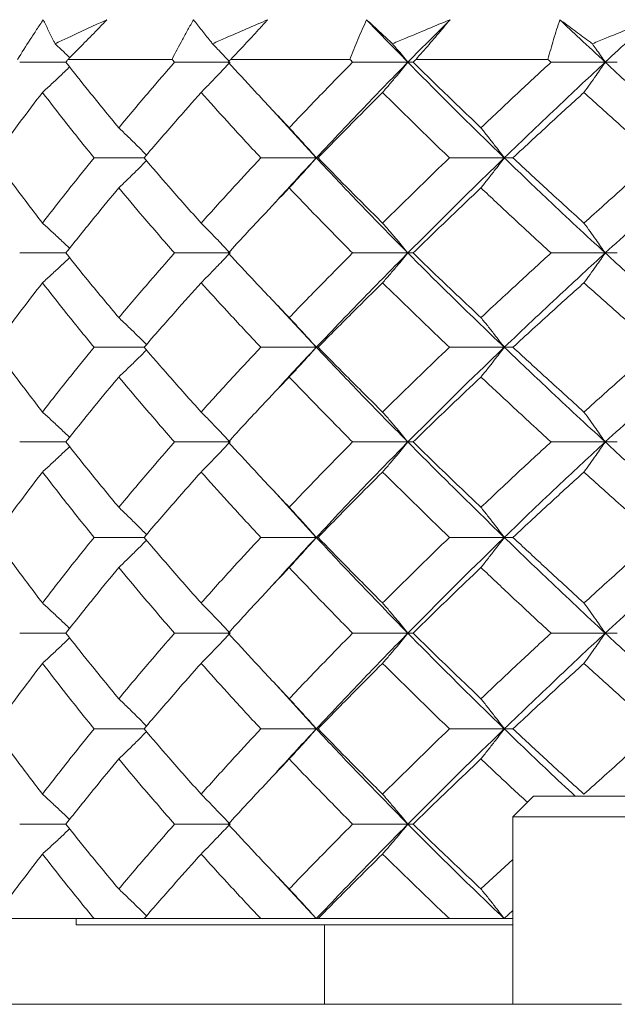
# Model space of a CAD drawing. Header units: inches. Extents: x 1.4 to 30, y 0.7 to 21.5.
# Tile 51 of 93: x 12.205 to 12.432, y 17.285 to 17.657. Entities that reach past the tile are written whole.
import ezdxf

# ---------------------------------------------------------------- set-up
doc = ezdxf.new("R2010")
doc.units = ezdxf.units.IN
doc.header["$MEASUREMENT"] = 0

msp = doc.modelspace()

# ---------------------------------------------------------------- linework, layer by layer
at = {"color": 7, "linetype": 'Continuous', "lineweight": 15}
for p, q in [((12.22374, 17.64191), (12.26307, 17.64191)), ((12.28534, 17.64191), (12.33031, 17.64191)), ((12.35538, 17.64191), (12.40529, 17.64191)), ((12.22289, 17.64082), (12.20543, 17.64082)), ((12.28435, 17.64082), (12.26401, 17.64082)), ((12.35229, 17.64082), (12.33138, 17.64082)), ((12.35229, 17.64082), (12.35427, 17.64082)), ((12.42697, 17.64082), (12.40647, 17.64082)), ((12.42697, 17.64082), (12.43155, 17.64082)), ((12.31766, 17.60465), (12.30132, 17.62249)), ((12.2525, 17.60465), (12.23356, 17.60465)), ((12.31766, 17.60465), (12.29666, 17.60465)), ((12.31766, 17.60465), (12.31832, 17.60465)), ((12.38878, 17.60465), (12.36803, 17.60465)), ((12.38878, 17.60465), (12.39206, 17.60465)), ((12.22289, 17.56868), (12.20543, 17.56868)), ((12.28501, 17.56868), (12.26401, 17.56868)), ((12.35229, 17.56868), (12.33138, 17.56868)), ((12.35229, 17.56868), (12.35427, 17.56868)), ((12.42697, 17.56868), (12.40647, 17.56868)), ((12.42697, 17.56868), (12.43155, 17.56868)), ((12.31766, 17.53301), (12.30132, 17.55058)), ((12.2525, 17.53301), (12.23356, 17.53301)), ((12.31766, 17.53301), (12.29666, 17.53301)), ((12.31766, 17.53301), (12.31832, 17.53301)), ((12.38878, 17.53301), (12.36803, 17.53301)), ((12.38878, 17.53301), (12.39206, 17.53301)), ((12.22289, 17.49719), (12.20543, 17.49719)), ((12.28501, 17.49719), (12.26401, 17.49719)), ((12.35229, 17.49719), (12.33138, 17.49719)), ((12.35229, 17.49719), (12.35427, 17.49719)), ((12.42697, 17.49719), (12.40647, 17.49719)), ((12.42697, 17.49719), (12.43155, 17.49719)), ((12.31766, 17.4611), (12.30132, 17.47893)), ((12.2525, 17.4611), (12.23356, 17.4611)), ((12.31766, 17.4611), (12.29666, 17.4611)), ((12.31766, 17.4611), (12.31832, 17.4611)), ((12.38878, 17.4611), (12.36803, 17.4611)), ((12.38878, 17.4611), (12.39206, 17.4611)), ((12.22289, 17.42488), (12.20543, 17.42488)), ((12.28501, 17.42488), (12.26401, 17.42488)), ((12.35229, 17.42488), (12.33138, 17.42488)), ((12.35229, 17.42488), (12.35427, 17.42488)), ((12.42697, 17.42488), (12.40647, 17.42488)), ((12.42697, 17.42488), (12.43155, 17.42488)), ((12.31766, 17.38868), (12.30132, 17.40654)), ((12.2525, 17.38868), (12.23356, 17.38868)), ((12.31766, 17.38868), (12.29666, 17.38868)), ((12.31766, 17.38868), (12.31832, 17.38868)), ((12.38878, 17.38868), (12.36803, 17.38868)), ((12.38878, 17.38868), (12.39206, 17.38868)), ((12.39987, 17.36324), (12.392, 17.35537)), ((12.39987, 17.36324), (12.53373, 17.36324)), ((12.392, 17.35537), (12.392, 17.2845)), ((12.392, 17.35537), (12.5416, 17.35537)), ((12.22289, 17.35265), (12.20543, 17.35265)), ((12.28501, 17.35265), (12.26401, 17.35265)), ((12.35229, 17.35265), (12.33138, 17.35265)), ((12.35229, 17.35265), (12.35427, 17.35265)), ((12.37996, 17.32813), (12.392, 17.33932)), ((12.31766, 17.31691), (12.30132, 17.3345)), ((12.38878, 17.31691), (12.392, 17.31994)), ((12.19564, 17.31691), (12.23356, 17.31691)), ((12.2268, 17.31691), (12.2268, 17.3145)), ((12.2268, 17.3145), (12.392, 17.3145)), ((12.23356, 17.31691), (12.2525, 17.31691)), ((12.2525, 17.31691), (12.29666, 17.31691)), ((12.29666, 17.31691), (12.31766, 17.31691)), ((12.31766, 17.31691), (12.31832, 17.31691)), ((12.31832, 17.31691), (12.36803, 17.31691)), ((12.3208, 17.2845), (12.3208, 17.3145)), ((12.36803, 17.31691), (12.38878, 17.31691)), ((12.38878, 17.31691), (12.392, 17.31691)), ((11.89911, 17.2845), (12.43314, 17.2845))]:
    msp.add_line(p, q, dxfattribs=at)
for points, knots in [([(12.20462, 17.64191), (12.2062, 17.6444), (12.20857, 17.64814), (12.21184, 17.65314), (12.21352, 17.65565), (12.21435, 17.65691)], [0, 0, 0, 0, 0.49985, 0.749906, 1, 1, 1, 1]), ([(12.21435, 17.65691), (12.21498, 17.65558), (12.21623, 17.65291), (12.21775, 17.64988), (12.21863, 17.64818), (12.21882, 17.64782)], [0, 0, 0, 0, 0.440572, 0.881144, 1, 1, 1, 1]), ([(12.21882, 17.64782), (12.22033, 17.64853), (12.22683, 17.65156), (12.2334, 17.65458), (12.23845, 17.65691)], [0, 0, 0, 0, 0.231715, 1, 1, 1, 1]), ([(12.23845, 17.65691), (12.23725, 17.65566), (12.23423, 17.65252), (12.22933, 17.64752), (12.2256, 17.64378), (12.22374, 17.64191)], [0, 0, 0, 0, 0.249909, 0.624893, 1, 1, 1, 1]), ([(12.26307, 17.64191), (12.26437, 17.6444), (12.26633, 17.64814), (12.26907, 17.65314), (12.27048, 17.65565), (12.27118, 17.65691)], [0, 0, 0, 0, 0.49985, 0.749906, 1, 1, 1, 1]), ([(12.27118, 17.65691), (12.27221, 17.65558), (12.27426, 17.65291), (12.2767, 17.64988), (12.27809, 17.64818), (12.27838, 17.64782)], [0, 0, 0, 0, 0.440572, 0.881144, 1, 1, 1, 1]), ([(12.27838, 17.64782), (12.27999, 17.64853), (12.28691, 17.65156), (12.29389, 17.65458), (12.29925, 17.65691)], [0, 0, 0, 0, 0.231715, 1, 1, 1, 1]), ([(12.29925, 17.65691), (12.29811, 17.65566), (12.29527, 17.65252), (12.29064, 17.64752), (12.28711, 17.64378), (12.28534, 17.64191)], [0, 0, 0, 0, 0.249909, 0.624893, 1, 1, 1, 1]), ([(12.33031, 17.64191), (12.33132, 17.6444), (12.33283, 17.64814), (12.33499, 17.65314), (12.33612, 17.65565), (12.33668, 17.65691)], [0, 0, 0, 0, 0.49985, 0.749906, 1, 1, 1, 1]), ([(12.33668, 17.65691), (12.33809, 17.65558), (12.34092, 17.65291), (12.34422, 17.64988), (12.3461, 17.64818), (12.3465, 17.64782)], [0, 0, 0, 0, 0.440572, 0.881144, 1, 1, 1, 1]), ([(12.35229, 17.64082), (12.34935, 17.64383), (12.3441, 17.64919), (12.33895, 17.65455), (12.33668, 17.65691)], [0, 0, 0, 0, 0.559972, 1, 1, 1, 1]), ([(12.3465, 17.64782), (12.34818, 17.64853), (12.35541, 17.65156), (12.36268, 17.65458), (12.36827, 17.65691)], [0, 0, 0, 0, 0.231715, 1, 1, 1, 1]), ([(12.35229, 17.64082), (12.35525, 17.64383), (12.36054, 17.64919), (12.36591, 17.65455), (12.36827, 17.65691)], [0, 0, 0, 0, 0.559972, 1, 1, 1, 1]), ([(12.36827, 17.65691), (12.36722, 17.65566), (12.3646, 17.65252), (12.36032, 17.64752), (12.35702, 17.64378), (12.35538, 17.64191)], [0, 0, 0, 0, 0.249909, 0.624893, 1, 1, 1, 1]), ([(12.40529, 17.64191), (12.40599, 17.6444), (12.40703, 17.64814), (12.40858, 17.65314), (12.4094, 17.65565), (12.40981, 17.65691)], [0, 0, 0, 0, 0.49985, 0.749906, 1, 1, 1, 1]), ([(12.40981, 17.65691), (12.41159, 17.65558), (12.41514, 17.65291), (12.41927, 17.64988), (12.4216, 17.64818), (12.4221, 17.64782)], [0, 0, 0, 0, 0.440572, 0.881144, 1, 1, 1, 1]), ([(12.42697, 17.64082), (12.42374, 17.64383), (12.41799, 17.64919), (12.41231, 17.65455), (12.40981, 17.65691)], [0, 0, 0, 0, 0.559972, 1, 1, 1, 1]), ([(12.4221, 17.64782), (12.42382, 17.64853), (12.43125, 17.65156), (12.4387, 17.65458), (12.44443, 17.65691)], [0, 0, 0, 0, 0.231715, 1, 1, 1, 1]), ([(12.42697, 17.64082), (12.43021, 17.64383), (12.43599, 17.64919), (12.44185, 17.65455), (12.44443, 17.65691)], [0, 0, 0, 0, 0.559972, 1, 1, 1, 1]), ([(12.21882, 17.64782), (12.21954, 17.64715), (12.2214, 17.64541), (12.22324, 17.64364), (12.22437, 17.64255)], [0, 0, 0, 0, 0.384164, 1, 1, 1, 1]), ([(12.27838, 17.64782), (12.27903, 17.64715), (12.28114, 17.64496), (12.28322, 17.64273), (12.28467, 17.64118)], [0, 0, 0, 0, 0.305447, 1, 1, 1, 1]), ([(12.3465, 17.64782), (12.34706, 17.64715), (12.34901, 17.64484), (12.35093, 17.64249), (12.35229, 17.64082)], [0, 0, 0, 0, 0.289943, 1, 1, 1, 1]), ([(12.4221, 17.64782), (12.42257, 17.64715), (12.4242, 17.64484), (12.42582, 17.64249), (12.42697, 17.64082)], [0, 0, 0, 0, 0.289943, 1, 1, 1, 1]), ([(12.22289, 17.64082), (12.22305, 17.64103), (12.22333, 17.64139), (12.22362, 17.64175), (12.22374, 17.64191)], [0, 0, 0, 0, 0.559995, 1, 1, 1, 1]), ([(12.26401, 17.64082), (12.26384, 17.64103), (12.26352, 17.64139), (12.26321, 17.64175), (12.26307, 17.64191)], [0, 0, 0, 0, 0.559995, 1, 1, 1, 1]), ([(12.28435, 17.64082), (12.28453, 17.64103), (12.28486, 17.64139), (12.28519, 17.64175), (12.28534, 17.64191)], [0, 0, 0, 0, 0.559995, 1, 1, 1, 1]), ([(12.33138, 17.64082), (12.33118, 17.64103), (12.33083, 17.64139), (12.33047, 17.64175), (12.33031, 17.64191)], [0, 0, 0, 0, 0.559995, 1, 1, 1, 1]), ([(12.35427, 17.64082), (12.35448, 17.64103), (12.35485, 17.64139), (12.35521, 17.64175), (12.35538, 17.64191)], [0, 0, 0, 0, 0.559995, 1, 1, 1, 1]), ([(12.40647, 17.64082), (12.40625, 17.64103), (12.40586, 17.64139), (12.40546, 17.64175), (12.40529, 17.64191)], [0, 0, 0, 0, 0.559995, 1, 1, 1, 1]), ([(12.21404, 17.62941), (12.2152, 17.63047), (12.21752, 17.6326), (12.22094, 17.63581), (12.22319, 17.63797), (12.22431, 17.63904)], [0, 0, 0, 0, 0.336048, 0.672096, 1, 1, 1, 1]), ([(12.24292, 17.61604), (12.2391, 17.62066), (12.2323, 17.62892), (12.22576, 17.63719), (12.22289, 17.64082)], [0, 0, 0, 0, 0.559794, 1, 1, 1, 1]), ([(12.24292, 17.61604), (12.24678, 17.62066), (12.25369, 17.62892), (12.26086, 17.63719), (12.26401, 17.64082)], [0, 0, 0, 0, 0.5597943, 1, 1, 1, 1]), ([(12.27407, 17.62941), (12.27512, 17.63047), (12.27721, 17.6326), (12.28086, 17.63639), (12.28345, 17.63916), (12.28501, 17.64082)], [0, 0, 0, 0, 0.2840503, 0.5681006, 1, 1, 1, 1]), ([(12.30739, 17.61604), (12.30302, 17.62066), (12.29522, 17.62892), (12.28767, 17.63719), (12.28435, 17.64082)], [0, 0, 0, 0, 0.5597943, 1, 1, 1, 1]), ([(12.30739, 17.61604), (12.31181, 17.62066), (12.31969, 17.62892), (12.32781, 17.63719), (12.33138, 17.64082)], [0, 0, 0, 0, 0.559794, 1, 1, 1, 1]), ([(12.31766, 17.60465), (12.32399, 17.6114), (12.33531, 17.62344), (12.3471, 17.63551), (12.35229, 17.64082)], [0, 0, 0, 0, 0.5596306, 1, 1, 1, 1]), ([(12.34273, 17.62941), (12.34365, 17.63047), (12.34547, 17.6326), (12.34867, 17.63639), (12.35093, 17.63916), (12.35229, 17.64082)], [0, 0, 0, 0, 0.28405, 0.568101, 1, 1, 1, 1]), ([(12.38878, 17.60465), (12.38185, 17.6114), (12.36947, 17.62344), (12.35754, 17.63551), (12.35229, 17.64082)], [0, 0, 0, 0, 0.559631, 1, 1, 1, 1]), ([(12.37996, 17.61604), (12.37511, 17.62066), (12.36644, 17.62892), (12.35799, 17.63719), (12.35427, 17.64082)], [0, 0, 0, 0, 0.559794, 1, 1, 1, 1]), ([(12.37996, 17.61604), (12.38486, 17.62066), (12.3936, 17.62892), (12.40253, 17.63719), (12.40647, 17.64082)], [0, 0, 0, 0, 0.559794, 1, 1, 1, 1]), ([(12.38878, 17.60465), (12.3958, 17.6114), (12.40834, 17.62344), (12.42127, 17.63551), (12.42697, 17.64082)], [0, 0, 0, 0, 0.559631, 1, 1, 1, 1]), ([(12.41893, 17.62941), (12.4197, 17.63047), (12.42123, 17.6326), (12.42392, 17.63639), (12.42582, 17.63916), (12.42697, 17.64082)], [0, 0, 0, 0, 0.2840503, 0.5681006, 1, 1, 1, 1]), ([(12.46671, 17.60465), (12.45919, 17.6114), (12.44576, 17.62344), (12.43271, 17.63551), (12.42697, 17.64082)], [0, 0, 0, 0, 0.559631, 1, 1, 1, 1]), ([(12.19564, 17.60465), (12.19899, 17.60927), (12.20499, 17.61752), (12.21127, 17.62577), (12.21404, 17.62941)], [0, 0, 0, 0, 0.559703, 1, 1, 1, 1]), ([(12.23356, 17.60465), (12.22984, 17.60927), (12.2232, 17.61752), (12.21684, 17.62577), (12.21404, 17.62941)], [0, 0, 0, 0, 0.559703, 1, 1, 1, 1]), ([(12.2525, 17.60465), (12.25645, 17.60927), (12.26353, 17.61752), (12.27085, 17.62577), (12.27407, 17.62941)], [0, 0, 0, 0, 0.559703, 1, 1, 1, 1]), ([(12.29666, 17.60465), (12.29238, 17.60927), (12.28473, 17.61752), (12.27733, 17.62577), (12.27407, 17.62941)], [0, 0, 0, 0, 0.559703, 1, 1, 1, 1]), ([(12.31832, 17.60465), (12.32281, 17.60927), (12.33085, 17.61752), (12.3391, 17.62577), (12.34273, 17.62941)], [0, 0, 0, 0, 0.559703, 1, 1, 1, 1]), ([(12.36803, 17.60465), (12.36325, 17.60927), (12.35471, 17.61752), (12.34639, 17.62577), (12.34273, 17.62941)], [0, 0, 0, 0, 0.559703, 1, 1, 1, 1]), ([(12.39206, 17.60465), (12.39703, 17.60927), (12.40589, 17.61752), (12.41494, 17.62577), (12.41893, 17.62941)], [0, 0, 0, 0, 0.559703, 1, 1, 1, 1]), ([(12.44654, 17.60465), (12.44134, 17.60927), (12.43205, 17.61752), (12.42294, 17.62577), (12.41893, 17.62941)], [0, 0, 0, 0, 0.559703, 1, 1, 1, 1]), ([(12.24292, 17.61604), (12.24402, 17.61498), (12.24623, 17.61285), (12.24973, 17.60942), (12.25212, 17.60702), (12.25341, 17.60571)], [0, 0, 0, 0, 0.313206, 0.626411, 1, 1, 1, 1]), ([(12.30739, 17.61604), (12.30837, 17.61498), (12.31033, 17.61285), (12.31376, 17.60907), (12.31619, 17.60631), (12.31766, 17.60465)], [0, 0, 0, 0, 0.284297, 0.568594, 1, 1, 1, 1]), ([(12.37996, 17.61604), (12.3808, 17.61498), (12.38249, 17.61285), (12.38543, 17.60907), (12.38752, 17.60631), (12.38878, 17.60465)], [0, 0, 0, 0, 0.284297, 0.568594, 1, 1, 1, 1]), ([(12.21404, 17.57999), (12.21053, 17.58458), (12.20425, 17.5928), (12.19827, 17.60103), (12.19564, 17.60465)], [0, 0, 0, 0, 0.559504, 1, 1, 1, 1]), ([(12.21404, 17.57999), (12.21761, 17.58458), (12.22399, 17.5928), (12.23063, 17.60103), (12.23356, 17.60465)], [0, 0, 0, 0, 0.559504, 1, 1, 1, 1]), ([(12.27407, 17.57999), (12.26998, 17.58458), (12.26266, 17.5928), (12.2556, 17.60103), (12.2525, 17.60465)], [0, 0, 0, 0, 0.559504, 1, 1, 1, 1]), ([(12.27407, 17.57999), (12.27822, 17.58458), (12.28564, 17.5928), (12.29329, 17.60103), (12.29666, 17.60465)], [0, 0, 0, 0, 0.559504, 1, 1, 1, 1]), ([(12.30132, 17.58688), (12.30189, 17.58751), (12.30718, 17.59342), (12.31272, 17.59935), (12.31766, 17.60465)], [0, 0, 0, 0, 0.107025, 1, 1, 1, 1]), ([(12.30739, 17.59329), (12.30837, 17.59435), (12.31034, 17.59647), (12.31377, 17.60024), (12.3162, 17.603), (12.31766, 17.60465)], [0, 0, 0, 0, 0.284475, 0.568949, 1, 1, 1, 1]), ([(12.35229, 17.56868), (12.3457, 17.57537), (12.33391, 17.58734), (12.32263, 17.59936), (12.31766, 17.60465)], [0, 0, 0, 0, 0.559203, 1, 1, 1, 1]), ([(12.34273, 17.57999), (12.33812, 17.58458), (12.32986, 17.5928), (12.32185, 17.60103), (12.31832, 17.60465)], [0, 0, 0, 0, 0.559504, 1, 1, 1, 1]), ([(12.34273, 17.57999), (12.3474, 17.58458), (12.35573, 17.5928), (12.36427, 17.60103), (12.36803, 17.60465)], [0, 0, 0, 0, 0.559504, 1, 1, 1, 1]), ([(12.35229, 17.56868), (12.35898, 17.57537), (12.37094, 17.58734), (12.38332, 17.59936), (12.38878, 17.60465)], [0, 0, 0, 0, 0.559203, 1, 1, 1, 1]), ([(12.37996, 17.59329), (12.3808, 17.59435), (12.38249, 17.59647), (12.38544, 17.60024), (12.38752, 17.603), (12.38878, 17.60465)], [0, 0, 0, 0, 0.284475, 0.568949, 1, 1, 1, 1]), ([(12.42697, 17.56868), (12.41973, 17.57537), (12.40679, 17.58734), (12.39429, 17.59936), (12.38878, 17.60465)], [0, 0, 0, 0, 0.5592027, 1, 1, 1, 1]), ([(12.41893, 17.57999), (12.41386, 17.58458), (12.40481, 17.5928), (12.39596, 17.60103), (12.39206, 17.60465)], [0, 0, 0, 0, 0.559504, 1, 1, 1, 1]), ([(12.41893, 17.57999), (12.42403, 17.58458), (12.43316, 17.5928), (12.44245, 17.60103), (12.44654, 17.60465)], [0, 0, 0, 0, 0.559504, 1, 1, 1, 1]), ([(12.42697, 17.56868), (12.43428, 17.57537), (12.44737, 17.58734), (12.46079, 17.59936), (12.46671, 17.60465)], [0, 0, 0, 0, 0.559203, 1, 1, 1, 1]), ([(12.24292, 17.59329), (12.24402, 17.59435), (12.24623, 17.59647), (12.24974, 17.59989), (12.25212, 17.60229), (12.25341, 17.60359)], [0, 0, 0, 0, 0.313439, 0.626878, 1, 1, 1, 1]), ([(12.22289, 17.56868), (12.22655, 17.57326), (12.2331, 17.58145), (12.23991, 17.58967), (12.24292, 17.59329)], [0, 0, 0, 0, 0.559413, 1, 1, 1, 1]), ([(12.26401, 17.56868), (12.26001, 17.57326), (12.25284, 17.58145), (12.24595, 17.58967), (12.24292, 17.59329)], [0, 0, 0, 0, 0.559413, 1, 1, 1, 1]), ([(12.28435, 17.56868), (12.28858, 17.57326), (12.29615, 17.58145), (12.30395, 17.58967), (12.30739, 17.59329)], [0, 0, 0, 0, 0.559413, 1, 1, 1, 1]), ([(12.33138, 17.56868), (12.32684, 17.57326), (12.31873, 17.58145), (12.31086, 17.58967), (12.30739, 17.59329)], [0, 0, 0, 0, 0.559413, 1, 1, 1, 1]), ([(12.35427, 17.56868), (12.35901, 17.57326), (12.36748, 17.58145), (12.37614, 17.58967), (12.37996, 17.59329)], [0, 0, 0, 0, 0.559413, 1, 1, 1, 1]), ([(12.40647, 17.56868), (12.40147, 17.57326), (12.39253, 17.58145), (12.38381, 17.58967), (12.37996, 17.59329)], [0, 0, 0, 0, 0.559413, 1, 1, 1, 1]), ([(12.21404, 17.57999), (12.2152, 17.57893), (12.21753, 17.57681), (12.22095, 17.57364), (12.2232, 17.5715), (12.22431, 17.57044)], [0, 0, 0, 0, 0.337093, 0.674187, 1, 1, 1, 1]), ([(12.27407, 17.57999), (12.27512, 17.57893), (12.27722, 17.57681), (12.28087, 17.57305), (12.28345, 17.57032), (12.28501, 17.56868)], [0, 0, 0, 0, 0.285003, 0.570006, 1, 1, 1, 1]), ([(12.34273, 17.57999), (12.34365, 17.57893), (12.34548, 17.57681), (12.34867, 17.57305), (12.35093, 17.57032), (12.35229, 17.56868)], [0, 0, 0, 0, 0.2850029, 0.5700059, 1, 1, 1, 1]), ([(12.41893, 17.57999), (12.4197, 17.57893), (12.42124, 17.57681), (12.42392, 17.57305), (12.42582, 17.57032), (12.42697, 17.56868)], [0, 0, 0, 0, 0.285003, 0.570006, 1, 1, 1, 1]), ([(12.21404, 17.5574), (12.2152, 17.55846), (12.21753, 17.56057), (12.22096, 17.56373), (12.22321, 17.56587), (12.22431, 17.56691)], [0, 0, 0, 0, 0.3375291, 0.6750582, 1, 1, 1, 1]), ([(12.24292, 17.54423), (12.23911, 17.54878), (12.23229, 17.55691), (12.22576, 17.56508), (12.22289, 17.56868)], [0, 0, 0, 0, 0.559215, 1, 1, 1, 1]), ([(12.24292, 17.54423), (12.24678, 17.54878), (12.25369, 17.55691), (12.26086, 17.56508), (12.26401, 17.56868)], [0, 0, 0, 0, 0.559215, 1, 1, 1, 1]), ([(12.27407, 17.5574), (12.27512, 17.55846), (12.27722, 17.56056), (12.28087, 17.56431), (12.28346, 17.56704), (12.28501, 17.56868)], [0, 0, 0, 0, 0.285309, 0.570618, 1, 1, 1, 1]), ([(12.30739, 17.54423), (12.30303, 17.54878), (12.29522, 17.55691), (12.28767, 17.56508), (12.28435, 17.56868)], [0, 0, 0, 0, 0.559215, 1, 1, 1, 1]), ([(12.30739, 17.54423), (12.3118, 17.54878), (12.3197, 17.55691), (12.32781, 17.56508), (12.33138, 17.56868)], [0, 0, 0, 0, 0.559215, 1, 1, 1, 1]), ([(12.31766, 17.53301), (12.32399, 17.53965), (12.33532, 17.55151), (12.3471, 17.56342), (12.35229, 17.56868)], [0, 0, 0, 0, 0.559075, 1, 1, 1, 1]), ([(12.34273, 17.5574), (12.34365, 17.55846), (12.34549, 17.56056), (12.34868, 17.56431), (12.35094, 17.56704), (12.35229, 17.56868)], [0, 0, 0, 0, 0.285309, 0.570618, 1, 1, 1, 1]), ([(12.38878, 17.53301), (12.38185, 17.53965), (12.36946, 17.55151), (12.35755, 17.56342), (12.35229, 17.56868)], [0, 0, 0, 0, 0.559075, 1, 1, 1, 1]), ([(12.37996, 17.54423), (12.37511, 17.54878), (12.36644, 17.55691), (12.35799, 17.56508), (12.35427, 17.56868)], [0, 0, 0, 0, 0.559215, 1, 1, 1, 1]), ([(12.37996, 17.54423), (12.38485, 17.54878), (12.3936, 17.55691), (12.40253, 17.56508), (12.40647, 17.56868)], [0, 0, 0, 0, 0.559215, 1, 1, 1, 1]), ([(12.38878, 17.53301), (12.39579, 17.53965), (12.40834, 17.55151), (12.42127, 17.56342), (12.42697, 17.56868)], [0, 0, 0, 0, 0.559075, 1, 1, 1, 1]), ([(12.41893, 17.5574), (12.4197, 17.55846), (12.42124, 17.56056), (12.42393, 17.56431), (12.42583, 17.56704), (12.42697, 17.56868)], [0, 0, 0, 0, 0.285309, 0.570618, 1, 1, 1, 1]), ([(12.46671, 17.53301), (12.4592, 17.53965), (12.44576, 17.55151), (12.43272, 17.56342), (12.42697, 17.56868)], [0, 0, 0, 0, 0.559075, 1, 1, 1, 1]), ([(12.19564, 17.53301), (12.19899, 17.53756), (12.20499, 17.54568), (12.21127, 17.55382), (12.21404, 17.5574)], [0, 0, 0, 0, 0.559555, 1, 1, 1, 1]), ([(12.23356, 17.53301), (12.22984, 17.53756), (12.2232, 17.54568), (12.21684, 17.55382), (12.21404, 17.5574)], [0, 0, 0, 0, 0.559555, 1, 1, 1, 1]), ([(12.2525, 17.53301), (12.25645, 17.53756), (12.26353, 17.54568), (12.27085, 17.55382), (12.27407, 17.5574)], [0, 0, 0, 0, 0.559555, 1, 1, 1, 1]), ([(12.29666, 17.53301), (12.29238, 17.53756), (12.28473, 17.54568), (12.27733, 17.55382), (12.27407, 17.5574)], [0, 0, 0, 0, 0.559555, 1, 1, 1, 1]), ([(12.31832, 17.53301), (12.32281, 17.53756), (12.33085, 17.54568), (12.3391, 17.55382), (12.34273, 17.5574)], [0, 0, 0, 0, 0.559555, 1, 1, 1, 1]), ([(12.36803, 17.53301), (12.36325, 17.53756), (12.35471, 17.54568), (12.34639, 17.55382), (12.34273, 17.5574)], [0, 0, 0, 0, 0.559555, 1, 1, 1, 1]), ([(12.39206, 17.53301), (12.39703, 17.53756), (12.40589, 17.54568), (12.41494, 17.55382), (12.41893, 17.5574)], [0, 0, 0, 0, 0.559555, 1, 1, 1, 1]), ([(12.44654, 17.53301), (12.44134, 17.53756), (12.43204, 17.54568), (12.42294, 17.55382), (12.41893, 17.5574)], [0, 0, 0, 0, 0.559555, 1, 1, 1, 1]), ([(12.24292, 17.54423), (12.24403, 17.54318), (12.24625, 17.54107), (12.24975, 17.53769), (12.25213, 17.53533), (12.25341, 17.53406)], [0, 0, 0, 0, 0.314918, 0.629837, 1, 1, 1, 1]), ([(12.30739, 17.54423), (12.30838, 17.54318), (12.31035, 17.54108), (12.31378, 17.53735), (12.3162, 17.53464), (12.31766, 17.53301)], [0, 0, 0, 0, 0.285861, 0.571724, 1, 1, 1, 1]), ([(12.37996, 17.54423), (12.38081, 17.54318), (12.3825, 17.54108), (12.38545, 17.53735), (12.38753, 17.53464), (12.38878, 17.53301)], [0, 0, 0, 0, 0.285861, 0.571724, 1, 1, 1, 1]), ([(12.21404, 17.50852), (12.21052, 17.5131), (12.20426, 17.52128), (12.19827, 17.52943), (12.19564, 17.53301)], [0, 0, 0, 0, 0.560736, 1, 1, 1, 1]), ([(12.21404, 17.50852), (12.21761, 17.5131), (12.22398, 17.52128), (12.23064, 17.52943), (12.23356, 17.53301)], [0, 0, 0, 0, 0.560736, 1, 1, 1, 1]), ([(12.24292, 17.52176), (12.24402, 17.52281), (12.24624, 17.52492), (12.24975, 17.52832), (12.25212, 17.53068), (12.25341, 17.53196)], [0, 0, 0, 0, 0.314579, 0.629159, 1, 1, 1, 1]), ([(12.27407, 17.50852), (12.26997, 17.5131), (12.26266, 17.52128), (12.2556, 17.52943), (12.2525, 17.53301)], [0, 0, 0, 0, 0.560736, 1, 1, 1, 1]), ([(12.27407, 17.50852), (12.27823, 17.5131), (12.28563, 17.52128), (12.2933, 17.52943), (12.29666, 17.53301)], [0, 0, 0, 0, 0.560736, 1, 1, 1, 1]), ([(12.30133, 17.51538), (12.3019, 17.51603), (12.30718, 17.52192), (12.31272, 17.52779), (12.31766, 17.53301)], [0, 0, 0, 0, 0.109203, 1, 1, 1, 1]), ([(12.30739, 17.52176), (12.30838, 17.52281), (12.31035, 17.52492), (12.31377, 17.52866), (12.3162, 17.53138), (12.31766, 17.53301)], [0, 0, 0, 0, 0.285509, 0.571018, 1, 1, 1, 1]), ([(12.35229, 17.49719), (12.3457, 17.5039), (12.33393, 17.51587), (12.32262, 17.52778), (12.31766, 17.53301)], [0, 0, 0, 0, 0.561021, 1, 1, 1, 1]), ([(12.34273, 17.50852), (12.33811, 17.5131), (12.32987, 17.52128), (12.32184, 17.52943), (12.31832, 17.53301)], [0, 0, 0, 0, 0.560736, 1, 1, 1, 1]), ([(12.34273, 17.50852), (12.3474, 17.5131), (12.35572, 17.52128), (12.36427, 17.52943), (12.36803, 17.53301)], [0, 0, 0, 0, 0.560736, 1, 1, 1, 1]), ([(12.35229, 17.49719), (12.35899, 17.5039), (12.37092, 17.51587), (12.38333, 17.52778), (12.38878, 17.53301)], [0, 0, 0, 0, 0.561021, 1, 1, 1, 1]), ([(12.37996, 17.52176), (12.38081, 17.52281), (12.3825, 17.52492), (12.38544, 17.52866), (12.38753, 17.53138), (12.38878, 17.53301)], [0, 0, 0, 0, 0.285509, 0.571018, 1, 1, 1, 1]), ([(12.42697, 17.49719), (12.41972, 17.5039), (12.40682, 17.51587), (12.39428, 17.52778), (12.38878, 17.53301)], [0, 0, 0, 0, 0.561021, 1, 1, 1, 1]), ([(12.41893, 17.50852), (12.41386, 17.5131), (12.40482, 17.52128), (12.39596, 17.52943), (12.39206, 17.53301)], [0, 0, 0, 0, 0.560736, 1, 1, 1, 1]), ([(12.41893, 17.50852), (12.42404, 17.5131), (12.43315, 17.52128), (12.44245, 17.52943), (12.44654, 17.53301)], [0, 0, 0, 0, 0.560736, 1, 1, 1, 1]), ([(12.42697, 17.49719), (12.43429, 17.5039), (12.44735, 17.51587), (12.4608, 17.52778), (12.46671, 17.53301)], [0, 0, 0, 0, 0.561021, 1, 1, 1, 1]), ([(12.22289, 17.49719), (12.22655, 17.50179), (12.23309, 17.50999), (12.23992, 17.51817), (12.24292, 17.52176)], [0, 0, 0, 0, 0.560645, 1, 1, 1, 1]), ([(12.26401, 17.49719), (12.26, 17.50179), (12.25285, 17.50999), (12.24595, 17.51817), (12.24292, 17.52176)], [0, 0, 0, 0, 0.560645, 1, 1, 1, 1]), ([(12.28435, 17.49719), (12.28859, 17.50179), (12.29614, 17.50999), (12.30396, 17.51817), (12.30739, 17.52176)], [0, 0, 0, 0, 0.560645, 1, 1, 1, 1]), ([(12.33138, 17.49719), (12.32684, 17.50179), (12.31874, 17.50999), (12.31085, 17.51817), (12.30739, 17.52176)], [0, 0, 0, 0, 0.560645, 1, 1, 1, 1]), ([(12.35427, 17.49719), (12.35901, 17.50179), (12.36747, 17.50999), (12.37615, 17.51817), (12.37996, 17.52176)], [0, 0, 0, 0, 0.560645, 1, 1, 1, 1]), ([(12.40647, 17.49719), (12.40147, 17.50179), (12.39254, 17.50999), (12.3838, 17.51817), (12.37996, 17.52176)], [0, 0, 0, 0, 0.560645, 1, 1, 1, 1]), ([(12.21404, 17.50852), (12.2152, 17.50746), (12.21753, 17.50534), (12.22095, 17.50216), (12.2232, 17.50001), (12.22431, 17.49896)], [0, 0, 0, 0, 0.33688, 0.67376, 1, 1, 1, 1]), ([(12.27407, 17.50852), (12.27512, 17.50746), (12.27722, 17.50534), (12.28087, 17.50158), (12.28345, 17.49884), (12.28501, 17.49719)], [0, 0, 0, 0, 0.284841, 0.569681, 1, 1, 1, 1]), ([(12.34273, 17.50852), (12.34365, 17.50746), (12.34548, 17.50534), (12.34867, 17.50158), (12.35093, 17.49884), (12.35229, 17.49719)], [0, 0, 0, 0, 0.284841, 0.569681, 1, 1, 1, 1]), ([(12.41893, 17.50852), (12.4197, 17.50746), (12.42124, 17.50534), (12.42392, 17.50158), (12.42582, 17.49884), (12.42697, 17.49719)], [0, 0, 0, 0, 0.284841, 0.569681, 1, 1, 1, 1]), ([(12.24292, 17.47249), (12.2391, 17.47711), (12.2323, 17.48535), (12.22576, 17.49357), (12.22289, 17.49719)], [0, 0, 0, 0, 0.560447, 1, 1, 1, 1]), ([(12.24292, 17.47249), (12.24678, 17.47711), (12.25369, 17.48535), (12.26086, 17.49357), (12.26401, 17.49719)], [0, 0, 0, 0, 0.560447, 1, 1, 1, 1]), ([(12.27407, 17.48583), (12.27512, 17.4869), (12.27721, 17.48902), (12.28086, 17.49279), (12.28345, 17.49554), (12.28501, 17.49719)], [0, 0, 0, 0, 0.284599, 0.569198, 1, 1, 1, 1]), ([(12.30739, 17.47249), (12.30302, 17.47711), (12.29523, 17.48535), (12.28767, 17.49357), (12.28435, 17.49719)], [0, 0, 0, 0, 0.560447, 1, 1, 1, 1]), ([(12.30739, 17.47249), (12.31181, 17.47711), (12.31969, 17.48535), (12.32781, 17.49357), (12.33138, 17.49719)], [0, 0, 0, 0, 0.560447, 1, 1, 1, 1]), ([(12.31766, 17.4611), (12.324, 17.46785), (12.3353, 17.4799), (12.34711, 17.49191), (12.35229, 17.49719)], [0, 0, 0, 0, 0.560594, 1, 1, 1, 1]), ([(12.34273, 17.48583), (12.34365, 17.4869), (12.34548, 17.48902), (12.34867, 17.49279), (12.35093, 17.49554), (12.35229, 17.49719)], [0, 0, 0, 0, 0.284599, 0.569198, 1, 1, 1, 1]), ([(12.38878, 17.4611), (12.38185, 17.46785), (12.36948, 17.4799), (12.35754, 17.49191), (12.35229, 17.49719)], [0, 0, 0, 0, 0.5605943, 1, 1, 1, 1]), ([(12.37996, 17.47249), (12.37511, 17.47711), (12.36645, 17.48535), (12.35799, 17.49357), (12.35427, 17.49719)], [0, 0, 0, 0, 0.560447, 1, 1, 1, 1]), ([(12.37996, 17.47249), (12.38486, 17.47711), (12.39359, 17.48535), (12.40254, 17.49357), (12.40647, 17.49719)], [0, 0, 0, 0, 0.560447, 1, 1, 1, 1]), ([(12.38878, 17.4611), (12.3958, 17.46785), (12.40832, 17.4799), (12.42128, 17.49191), (12.42697, 17.49719)], [0, 0, 0, 0, 0.560594, 1, 1, 1, 1]), ([(12.41893, 17.48583), (12.4197, 17.4869), (12.42124, 17.48902), (12.42392, 17.49279), (12.42582, 17.49554), (12.42697, 17.49719)], [0, 0, 0, 0, 0.284599, 0.569198, 1, 1, 1, 1]), ([(12.46671, 17.4611), (12.45919, 17.46785), (12.44577, 17.4799), (12.43271, 17.49191), (12.42697, 17.49719)], [0, 0, 0, 0, 0.560594, 1, 1, 1, 1]), ([(12.21404, 17.48583), (12.2152, 17.4869), (12.21752, 17.48902), (12.22095, 17.49221), (12.2232, 17.49436), (12.22431, 17.49541)], [0, 0, 0, 0, 0.336696, 0.673392, 1, 1, 1, 1]), ([(12.19564, 17.4611), (12.199, 17.46572), (12.20499, 17.47397), (12.21127, 17.48221), (12.21404, 17.48583)], [0, 0, 0, 0, 0.560356, 1, 1, 1, 1]), ([(12.23356, 17.4611), (12.22984, 17.46572), (12.2232, 17.47397), (12.21684, 17.48221), (12.21404, 17.48583)], [0, 0, 0, 0, 0.560356, 1, 1, 1, 1]), ([(12.2525, 17.4611), (12.25646, 17.46572), (12.26352, 17.47397), (12.27085, 17.48221), (12.27407, 17.48583)], [0, 0, 0, 0, 0.560356, 1, 1, 1, 1]), ([(12.29666, 17.4611), (12.29238, 17.46572), (12.28473, 17.47397), (12.27733, 17.48221), (12.27407, 17.48583)], [0, 0, 0, 0, 0.560356, 1, 1, 1, 1]), ([(12.31832, 17.4611), (12.32282, 17.46572), (12.33084, 17.47397), (12.3391, 17.48221), (12.34273, 17.48583)], [0, 0, 0, 0, 0.560356, 1, 1, 1, 1]), ([(12.36803, 17.4611), (12.36325, 17.46572), (12.35472, 17.47397), (12.34639, 17.48221), (12.34273, 17.48583)], [0, 0, 0, 0, 0.560356, 1, 1, 1, 1]), ([(12.39206, 17.4611), (12.39703, 17.46572), (12.40589, 17.47397), (12.41495, 17.48221), (12.41893, 17.48583)], [0, 0, 0, 0, 0.560356, 1, 1, 1, 1]), ([(12.44654, 17.4611), (12.44134, 17.46572), (12.43205, 17.47397), (12.42294, 17.48221), (12.41893, 17.48583)], [0, 0, 0, 0, 0.560356, 1, 1, 1, 1]), ([(12.24292, 17.47249), (12.24402, 17.47143), (12.24623, 17.46931), (12.24973, 17.46587), (12.25212, 17.46347), (12.25341, 17.46216)], [0, 0, 0, 0, 0.313104, 0.626208, 1, 1, 1, 1]), ([(12.30739, 17.47249), (12.30837, 17.47143), (12.31033, 17.46931), (12.31376, 17.46552), (12.31619, 17.46276), (12.31766, 17.4611)], [0, 0, 0, 0, 0.2842111, 0.5684222, 1, 1, 1, 1]), ([(12.37996, 17.47249), (12.3808, 17.47143), (12.38249, 17.46931), (12.38543, 17.46552), (12.38752, 17.46276), (12.38878, 17.4611)], [0, 0, 0, 0, 0.284211, 0.568422, 1, 1, 1, 1]), ([(12.21404, 17.4363), (12.21053, 17.44093), (12.20426, 17.4492), (12.19827, 17.45746), (12.19564, 17.4611)], [0, 0, 0, 0, 0.560157, 1, 1, 1, 1]), ([(12.21404, 17.4363), (12.21761, 17.44093), (12.22398, 17.4492), (12.23063, 17.45746), (12.23356, 17.4611)], [0, 0, 0, 0, 0.560157, 1, 1, 1, 1]), ([(12.24292, 17.44969), (12.24402, 17.45075), (12.24623, 17.45288), (12.24973, 17.45632), (12.25211, 17.45872), (12.25341, 17.46003)], [0, 0, 0, 0, 0.313027, 0.626054, 1, 1, 1, 1]), ([(12.27407, 17.4363), (12.26998, 17.44093), (12.26266, 17.4492), (12.2556, 17.45746), (12.2525, 17.4611)], [0, 0, 0, 0, 0.560157, 1, 1, 1, 1]), ([(12.27407, 17.4363), (12.27822, 17.44093), (12.28563, 17.4492), (12.29329, 17.45746), (12.29666, 17.4611)], [0, 0, 0, 0, 0.560157, 1, 1, 1, 1]), ([(12.30132, 17.44324), (12.3019, 17.44388), (12.30718, 17.44984), (12.31272, 17.45579), (12.31766, 17.4611)], [0, 0, 0, 0, 0.1082236, 1, 1, 1, 1]), ([(12.30739, 17.44969), (12.30837, 17.45075), (12.31033, 17.45288), (12.31376, 17.45667), (12.31619, 17.45943), (12.31766, 17.4611)], [0, 0, 0, 0, 0.284098, 0.568196, 1, 1, 1, 1]), ([(12.35229, 17.42488), (12.3457, 17.43165), (12.33393, 17.44372), (12.32263, 17.45579), (12.31766, 17.4611)], [0, 0, 0, 0, 0.560166, 1, 1, 1, 1]), ([(12.34273, 17.4363), (12.33811, 17.44093), (12.32987, 17.4492), (12.32185, 17.45746), (12.31832, 17.4611)], [0, 0, 0, 0, 0.560157, 1, 1, 1, 1]), ([(12.34273, 17.4363), (12.3474, 17.44093), (12.35573, 17.4492), (12.36427, 17.45746), (12.36803, 17.4611)], [0, 0, 0, 0, 0.560157, 1, 1, 1, 1]), ([(12.35229, 17.42488), (12.35899, 17.43165), (12.37093, 17.44372), (12.38333, 17.45579), (12.38878, 17.4611)], [0, 0, 0, 0, 0.560166, 1, 1, 1, 1]), ([(12.37996, 17.44969), (12.3808, 17.45075), (12.38249, 17.45288), (12.38543, 17.45667), (12.38752, 17.45943), (12.38878, 17.4611)], [0, 0, 0, 0, 0.2840981, 0.5681962, 1, 1, 1, 1]), ([(12.42697, 17.42488), (12.41973, 17.43165), (12.40681, 17.44372), (12.39428, 17.45579), (12.38878, 17.4611)], [0, 0, 0, 0, 0.560166, 1, 1, 1, 1]), ([(12.41893, 17.4363), (12.41386, 17.44093), (12.40482, 17.4492), (12.39596, 17.45746), (12.39206, 17.4611)], [0, 0, 0, 0, 0.560157, 1, 1, 1, 1]), ([(12.41893, 17.4363), (12.42404, 17.44093), (12.43315, 17.4492), (12.44245, 17.45746), (12.44654, 17.4611)], [0, 0, 0, 0, 0.560157, 1, 1, 1, 1]), ([(12.42697, 17.42488), (12.43429, 17.43165), (12.44736, 17.44372), (12.4608, 17.45579), (12.46671, 17.4611)], [0, 0, 0, 0, 0.560166, 1, 1, 1, 1]), ([(12.22289, 17.42488), (12.22655, 17.42951), (12.2331, 17.43778), (12.23992, 17.44605), (12.24292, 17.44969)], [0, 0, 0, 0, 0.560066, 1, 1, 1, 1]), ([(12.26401, 17.42488), (12.26, 17.42951), (12.25285, 17.43778), (12.24595, 17.44605), (12.24292, 17.44969)], [0, 0, 0, 0, 0.560066, 1, 1, 1, 1]), ([(12.28435, 17.42488), (12.28858, 17.42951), (12.29615, 17.43778), (12.30396, 17.44605), (12.30739, 17.44969)], [0, 0, 0, 0, 0.560066, 1, 1, 1, 1]), ([(12.33138, 17.42488), (12.32684, 17.42951), (12.31873, 17.43778), (12.31086, 17.44605), (12.30739, 17.44969)], [0, 0, 0, 0, 0.560066, 1, 1, 1, 1]), ([(12.35427, 17.42488), (12.35901, 17.42951), (12.36747, 17.43778), (12.37615, 17.44605), (12.37996, 17.44969)], [0, 0, 0, 0, 0.560066, 1, 1, 1, 1]), ([(12.40647, 17.42488), (12.40147, 17.42951), (12.39254, 17.43778), (12.3838, 17.44605), (12.37996, 17.44969)], [0, 0, 0, 0, 0.560066, 1, 1, 1, 1]), ([(12.21404, 17.4363), (12.2152, 17.43524), (12.21751, 17.43311), (12.22094, 17.4299), (12.2232, 17.42774), (12.22431, 17.42666)], [0, 0, 0, 0, 0.335891, 0.671783, 1, 1, 1, 1]), ([(12.27407, 17.4363), (12.27512, 17.43524), (12.27721, 17.43311), (12.28086, 17.42931), (12.28345, 17.42655), (12.28501, 17.42488)], [0, 0, 0, 0, 0.2839923, 0.5679846, 1, 1, 1, 1]), ([(12.34273, 17.4363), (12.34365, 17.43524), (12.34547, 17.43311), (12.34866, 17.42931), (12.35093, 17.42655), (12.35229, 17.42488)], [0, 0, 0, 0, 0.283992, 0.567985, 1, 1, 1, 1]), ([(12.41893, 17.4363), (12.4197, 17.43524), (12.42123, 17.43311), (12.42392, 17.42931), (12.42582, 17.42655), (12.42697, 17.42488)], [0, 0, 0, 0, 0.283992, 0.567985, 1, 1, 1, 1]), ([(12.21404, 17.41346), (12.2152, 17.41453), (12.21751, 17.41665), (12.22094, 17.41986), (12.22319, 17.42203), (12.22431, 17.4231)], [0, 0, 0, 0, 0.335999, 0.671998, 1, 1, 1, 1]), ([(12.24292, 17.40008), (12.2391, 17.40471), (12.2323, 17.41297), (12.22576, 17.42124), (12.22289, 17.42488)], [0, 0, 0, 0, 0.559867, 1, 1, 1, 1]), ([(12.24292, 17.40008), (12.24678, 17.40471), (12.25369, 17.41297), (12.26086, 17.42124), (12.26401, 17.42488)], [0, 0, 0, 0, 0.559867, 1, 1, 1, 1]), ([(12.27407, 17.41346), (12.27512, 17.41453), (12.27721, 17.41665), (12.28086, 17.42045), (12.28345, 17.42321), (12.28501, 17.42488)], [0, 0, 0, 0, 0.2840084, 0.5680169, 1, 1, 1, 1]), ([(12.30739, 17.40008), (12.30302, 17.40471), (12.29523, 17.41297), (12.28767, 17.42124), (12.28435, 17.42488)], [0, 0, 0, 0, 0.559867, 1, 1, 1, 1]), ([(12.30739, 17.40008), (12.31181, 17.40471), (12.31969, 17.41297), (12.32781, 17.42124), (12.33138, 17.42488)], [0, 0, 0, 0, 0.559867, 1, 1, 1, 1]), ([(12.31766, 17.38868), (12.32399, 17.39543), (12.33531, 17.40749), (12.3471, 17.41957), (12.35229, 17.42488)], [0, 0, 0, 0, 0.559738, 1, 1, 1, 1]), ([(12.34273, 17.41346), (12.34365, 17.41453), (12.34547, 17.41665), (12.34867, 17.42045), (12.35093, 17.42321), (12.35229, 17.42488)], [0, 0, 0, 0, 0.284008, 0.568017, 1, 1, 1, 1]), ([(12.38878, 17.38868), (12.38185, 17.39543), (12.36947, 17.40749), (12.35754, 17.41957), (12.35229, 17.42488)], [0, 0, 0, 0, 0.559738, 1, 1, 1, 1]), ([(12.37996, 17.40008), (12.37511, 17.40471), (12.36644, 17.41297), (12.35799, 17.42124), (12.35427, 17.42488)], [0, 0, 0, 0, 0.559867, 1, 1, 1, 1]), ([(12.37996, 17.40008), (12.38486, 17.40471), (12.3936, 17.41297), (12.40253, 17.42124), (12.40647, 17.42488)], [0, 0, 0, 0, 0.559867, 1, 1, 1, 1]), ([(12.38878, 17.38868), (12.3958, 17.39543), (12.40834, 17.40749), (12.42127, 17.41957), (12.42697, 17.42488)], [0, 0, 0, 0, 0.559738, 1, 1, 1, 1]), ([(12.41893, 17.41346), (12.4197, 17.41453), (12.42123, 17.41665), (12.42392, 17.42045), (12.42582, 17.42321), (12.42697, 17.42488)], [0, 0, 0, 0, 0.284008, 0.568017, 1, 1, 1, 1]), ([(12.46671, 17.38868), (12.45919, 17.39543), (12.44576, 17.40749), (12.43271, 17.41957), (12.42697, 17.42488)], [0, 0, 0, 0, 0.5597377, 1, 1, 1, 1]), ([(12.19564, 17.38868), (12.19899, 17.3933), (12.20499, 17.40156), (12.21127, 17.40982), (12.21404, 17.41346)], [0, 0, 0, 0, 0.559775, 1, 1, 1, 1]), ([(12.23356, 17.38868), (12.22984, 17.3933), (12.2232, 17.40156), (12.21684, 17.40982), (12.21404, 17.41346)], [0, 0, 0, 0, 0.559775, 1, 1, 1, 1]), ([(12.2525, 17.38868), (12.25645, 17.3933), (12.26352, 17.40156), (12.27085, 17.40982), (12.27407, 17.41346)], [0, 0, 0, 0, 0.5597754, 1, 1, 1, 1]), ([(12.29666, 17.38868), (12.29238, 17.3933), (12.28473, 17.40156), (12.27733, 17.40982), (12.27407, 17.41346)], [0, 0, 0, 0, 0.559775, 1, 1, 1, 1]), ([(12.31832, 17.38868), (12.32281, 17.3933), (12.33085, 17.40156), (12.3391, 17.40982), (12.34273, 17.41346)], [0, 0, 0, 0, 0.559775, 1, 1, 1, 1]), ([(12.36803, 17.38868), (12.36325, 17.3933), (12.35471, 17.40156), (12.34639, 17.40982), (12.34273, 17.41346)], [0, 0, 0, 0, 0.559775, 1, 1, 1, 1]), ([(12.39206, 17.38868), (12.39703, 17.3933), (12.40589, 17.40156), (12.41494, 17.40982), (12.41893, 17.41346)], [0, 0, 0, 0, 0.559775, 1, 1, 1, 1]), ([(12.44654, 17.38868), (12.44134, 17.3933), (12.43205, 17.40156), (12.42294, 17.40982), (12.41893, 17.41346)], [0, 0, 0, 0, 0.5597754, 1, 1, 1, 1]), ([(12.24292, 17.40008), (12.24402, 17.39902), (12.24623, 17.39689), (12.24973, 17.39345), (12.25212, 17.39105), (12.25341, 17.38975)], [0, 0, 0, 0, 0.313081, 0.626163, 1, 1, 1, 1]), ([(12.30739, 17.40008), (12.30837, 17.39902), (12.31033, 17.39689), (12.31376, 17.3931), (12.31619, 17.39035), (12.31766, 17.38868)], [0, 0, 0, 0, 0.2841848, 0.5683696, 1, 1, 1, 1]), ([(12.37996, 17.40008), (12.3808, 17.39902), (12.38249, 17.39689), (12.38543, 17.3931), (12.38752, 17.39035), (12.38878, 17.38868)], [0, 0, 0, 0, 0.284185, 0.56837, 1, 1, 1, 1]), ([(12.21404, 17.36398), (12.21053, 17.36858), (12.20425, 17.37681), (12.19827, 17.38505), (12.19564, 17.38868)], [0, 0, 0, 0, 0.559577, 1, 1, 1, 1]), ([(12.21404, 17.36398), (12.21761, 17.36858), (12.22399, 17.37681), (12.23063, 17.38505), (12.23356, 17.38868)], [0, 0, 0, 0, 0.559577, 1, 1, 1, 1]), ([(12.27407, 17.36398), (12.26998, 17.36858), (12.26266, 17.37681), (12.2556, 17.38505), (12.2525, 17.38868)], [0, 0, 0, 0, 0.559577, 1, 1, 1, 1]), ([(12.27407, 17.36398), (12.27822, 17.36858), (12.28564, 17.37681), (12.29329, 17.38505), (12.29666, 17.38868)], [0, 0, 0, 0, 0.559577, 1, 1, 1, 1]), ([(12.30132, 17.37088), (12.30189, 17.37151), (12.30718, 17.37744), (12.31272, 17.38338), (12.31766, 17.38868)], [0, 0, 0, 0, 0.107164, 1, 1, 1, 1]), ([(12.30739, 17.3773), (12.30837, 17.37836), (12.31034, 17.38048), (12.31377, 17.38427), (12.31619, 17.38702), (12.31766, 17.38868)], [0, 0, 0, 0, 0.28433, 0.56866, 1, 1, 1, 1]), ([(12.35229, 17.35265), (12.3457, 17.35935), (12.33392, 17.37135), (12.32263, 17.38338), (12.31766, 17.38868)], [0, 0, 0, 0, 0.55931, 1, 1, 1, 1]), ([(12.34273, 17.36398), (12.33811, 17.36858), (12.32986, 17.37681), (12.32185, 17.38505), (12.31832, 17.38868)], [0, 0, 0, 0, 0.559577, 1, 1, 1, 1]), ([(12.34273, 17.36398), (12.3474, 17.36858), (12.35573, 17.37681), (12.36427, 17.38505), (12.36803, 17.38868)], [0, 0, 0, 0, 0.559577, 1, 1, 1, 1]), ([(12.35229, 17.35265), (12.35898, 17.35935), (12.37094, 17.37135), (12.38332, 17.38338), (12.38878, 17.38868)], [0, 0, 0, 0, 0.55931, 1, 1, 1, 1]), ([(12.37996, 17.3773), (12.3808, 17.37836), (12.38249, 17.38048), (12.38544, 17.38427), (12.38752, 17.38702), (12.38878, 17.38868)], [0, 0, 0, 0, 0.28433, 0.56866, 1, 1, 1, 1]), ([(12.41562, 17.36324), (12.4122, 17.36642), (12.40308, 17.37489), (12.39428, 17.38338), (12.38878, 17.38868)], [0, 0, 0, 0, 0.375567, 1, 1, 1, 1]), ([(12.41893, 17.36398), (12.41386, 17.36858), (12.40481, 17.37681), (12.39596, 17.38505), (12.39206, 17.38868)], [0, 0, 0, 0, 0.559577, 1, 1, 1, 1]), ([(12.41893, 17.36398), (12.42403, 17.36858), (12.43316, 17.37681), (12.44245, 17.38505), (12.44654, 17.38868)], [0, 0, 0, 0, 0.559577, 1, 1, 1, 1]), ([(12.24292, 17.3773), (12.24402, 17.37836), (12.24623, 17.38048), (12.24974, 17.38392), (12.25212, 17.38631), (12.25341, 17.38762)], [0, 0, 0, 0, 0.31328, 0.626561, 1, 1, 1, 1]), ([(12.22289, 17.35265), (12.22655, 17.35724), (12.2331, 17.36545), (12.23991, 17.37367), (12.24292, 17.3773)], [0, 0, 0, 0, 0.559485, 1, 1, 1, 1]), ([(12.26401, 17.35265), (12.26001, 17.35724), (12.25284, 17.36545), (12.24595, 17.37367), (12.24292, 17.3773)], [0, 0, 0, 0, 0.559485, 1, 1, 1, 1]), ([(12.28435, 17.35265), (12.28858, 17.35724), (12.29615, 17.36545), (12.30395, 17.37367), (12.30739, 17.3773)], [0, 0, 0, 0, 0.559485, 1, 1, 1, 1]), ([(12.33138, 17.35265), (12.32684, 17.35724), (12.31873, 17.36545), (12.31086, 17.37367), (12.30739, 17.3773)], [0, 0, 0, 0, 0.559485, 1, 1, 1, 1]), ([(12.35427, 17.35265), (12.35901, 17.35724), (12.36748, 17.36545), (12.37614, 17.37367), (12.37996, 17.3773)], [0, 0, 0, 0, 0.559485, 1, 1, 1, 1]), ([(12.39753, 17.3609), (12.39552, 17.36274), (12.38959, 17.3682), (12.3838, 17.37367), (12.37996, 17.3773)], [0, 0, 0, 0, 0.337635, 1, 1, 1, 1]), ([(12.21404, 17.36398), (12.2152, 17.36292), (12.21752, 17.3608), (12.22095, 17.35762), (12.2232, 17.35547), (12.22431, 17.35441)], [0, 0, 0, 0, 0.336839, 0.673678, 1, 1, 1, 1]), ([(12.27407, 17.36398), (12.27512, 17.36292), (12.27721, 17.3608), (12.28087, 17.35703), (12.28345, 17.35429), (12.28501, 17.35265)], [0, 0, 0, 0, 0.284788, 0.569576, 1, 1, 1, 1]), ([(12.34273, 17.36398), (12.34365, 17.36292), (12.34548, 17.3608), (12.34867, 17.35703), (12.35093, 17.35429), (12.35229, 17.35265)], [0, 0, 0, 0, 0.284788, 0.569576, 1, 1, 1, 1]), ([(12.21404, 17.34134), (12.2152, 17.3424), (12.21753, 17.34451), (12.22096, 17.34768), (12.2232, 17.34982), (12.22431, 17.35088)], [0, 0, 0, 0, 0.337239, 0.674477, 1, 1, 1, 1]), ([(12.24292, 17.32813), (12.2391, 17.3327), (12.23229, 17.34085), (12.22576, 17.34904), (12.22289, 17.35265)], [0, 0, 0, 0, 0.559287, 1, 1, 1, 1]), ([(12.24292, 17.32813), (12.24678, 17.3327), (12.25369, 17.34085), (12.26086, 17.34904), (12.26401, 17.35265)], [0, 0, 0, 0, 0.559287, 1, 1, 1, 1]), ([(12.27407, 17.34134), (12.27512, 17.3424), (12.27722, 17.34451), (12.28087, 17.34827), (12.28345, 17.351), (12.28501, 17.35265)], [0, 0, 0, 0, 0.285062, 0.570124, 1, 1, 1, 1]), ([(12.30739, 17.32813), (12.30303, 17.3327), (12.29522, 17.34085), (12.28767, 17.34904), (12.28435, 17.35265)], [0, 0, 0, 0, 0.559287, 1, 1, 1, 1]), ([(12.30739, 17.32813), (12.3118, 17.3327), (12.3197, 17.34085), (12.32781, 17.34904), (12.33138, 17.35265)], [0, 0, 0, 0, 0.559287, 1, 1, 1, 1]), ([(12.31766, 17.31691), (12.32399, 17.32355), (12.33532, 17.33544), (12.3471, 17.34738), (12.35229, 17.35265)], [0, 0, 0, 0, 0.558883, 1, 1, 1, 1]), ([(12.34273, 17.34134), (12.34365, 17.3424), (12.34548, 17.34451), (12.34868, 17.34827), (12.35094, 17.351), (12.35229, 17.35265)], [0, 0, 0, 0, 0.285062, 0.570124, 1, 1, 1, 1]), ([(12.38878, 17.31691), (12.38185, 17.32355), (12.36946, 17.33544), (12.35755, 17.34738), (12.35229, 17.35265)], [0, 0, 0, 0, 0.5588826, 1, 1, 1, 1]), ([(12.37996, 17.32813), (12.37511, 17.3327), (12.36644, 17.34085), (12.35799, 17.34904), (12.35427, 17.35265)], [0, 0, 0, 0, 0.559287, 1, 1, 1, 1]), ([(12.19564, 17.31691), (12.19899, 17.32146), (12.205, 17.32959), (12.21127, 17.33775), (12.21404, 17.34134)], [0, 0, 0, 0, 0.559197, 1, 1, 1, 1]), ([(12.23356, 17.31691), (12.22984, 17.32146), (12.2232, 17.32959), (12.21684, 17.33775), (12.21404, 17.34134)], [0, 0, 0, 0, 0.559197, 1, 1, 1, 1]), ([(12.2525, 17.31691), (12.25645, 17.32146), (12.26353, 17.32959), (12.27085, 17.33775), (12.27407, 17.34134)], [0, 0, 0, 0, 0.559197, 1, 1, 1, 1]), ([(12.29666, 17.31691), (12.29238, 17.32146), (12.28473, 17.32959), (12.27733, 17.33775), (12.27407, 17.34134)], [0, 0, 0, 0, 0.559197, 1, 1, 1, 1]), ([(12.31832, 17.31691), (12.32281, 17.32146), (12.33085, 17.32959), (12.3391, 17.33775), (12.34273, 17.34134)], [0, 0, 0, 0, 0.559197, 1, 1, 1, 1]), ([(12.36803, 17.31691), (12.36325, 17.32146), (12.35471, 17.32959), (12.3464, 17.33775), (12.34273, 17.34134)], [0, 0, 0, 0, 0.559197, 1, 1, 1, 1]), ([(12.24292, 17.32813), (12.24403, 17.32708), (12.24625, 17.32497), (12.24975, 17.32159), (12.25213, 17.31923), (12.25341, 17.31796)], [0, 0, 0, 0, 0.314864, 0.629727, 1, 1, 1, 1]), ([(12.30739, 17.32813), (12.30838, 17.32708), (12.31035, 17.32497), (12.31378, 17.32124), (12.3162, 17.31853), (12.31766, 17.31691)], [0, 0, 0, 0, 0.2858, 0.571601, 1, 1, 1, 1]), ([(12.37996, 17.32813), (12.38081, 17.32708), (12.3825, 17.32497), (12.38545, 17.32124), (12.38753, 17.31853), (12.38878, 17.31691)], [0, 0, 0, 0, 0.2858, 0.571601, 1, 1, 1, 1])]:
    msp.add_open_spline(points, degree=3, knots=knots, dxfattribs=at)

doc.saveas('drawing.dxf')
